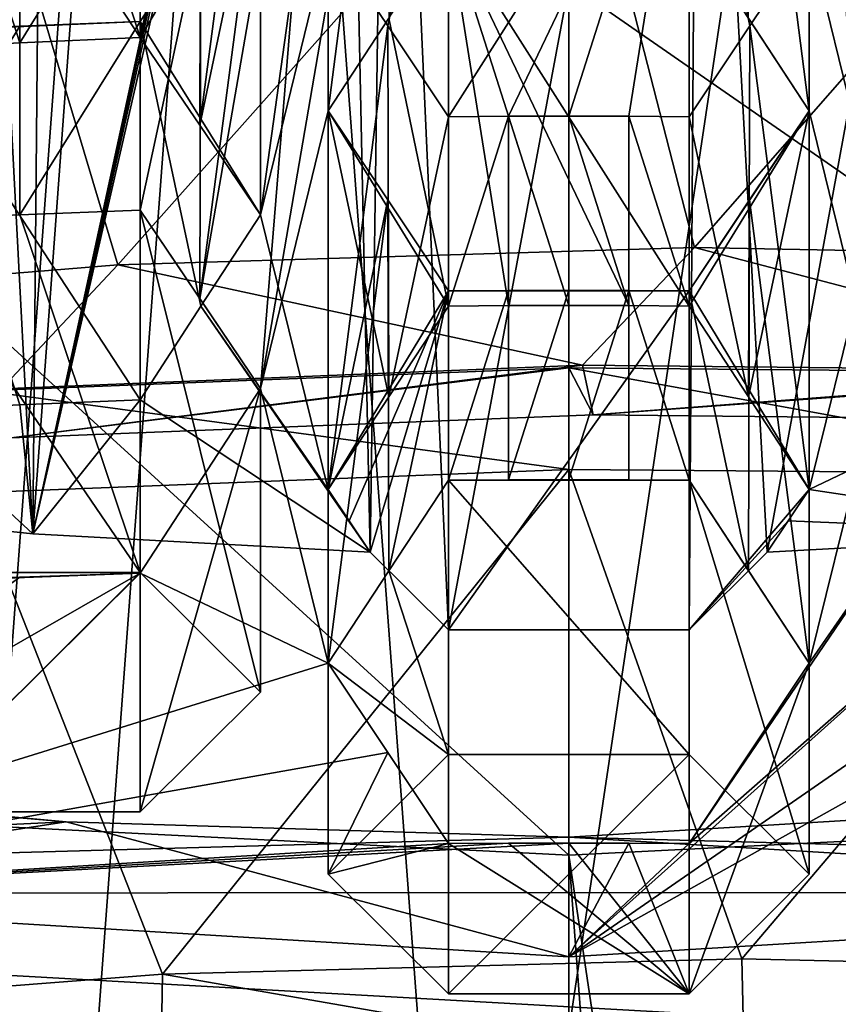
# Model space of a CAD drawing. Header units: millimetres. Extents: x -108 to 102, y -42 to 80.
# Tile 167 of 256: x -66.132 to -65.189, y 3.765 to 4.899. Entities that reach past the tile are written whole.
import ezdxf

# ---------------------------------------------------------------- set-up
doc = ezdxf.new("R2010")
doc.units = ezdxf.units.MM
doc.header["$LTSCALE"] = 81.481481
for name, color, linetype in [('1128', 7, 'CONTINUOUS'), ('1156', 7, 'CONTINUOUS'), ('1286', 7, 'CONTINUOUS'), ('1401', 7, 'CONTINUOUS'), ('1414', 7, 'CONTINUOUS'), ('1534', 7, 'CONTINUOUS'), ('1549', 7, 'CONTINUOUS'), ('1660', 7, 'CONTINUOUS'), ('2061', 7, 'CONTINUOUS'), ('2089', 7, 'CONTINUOUS'), ('2095', 7, 'CONTINUOUS'), ('2153', 7, 'CONTINUOUS'), ('2189', 7, 'CONTINUOUS'), ('2210', 7, 'CONTINUOUS'), ('2211', 7, 'CONTINUOUS'), ('2361', 7, 'CONTINUOUS'), ('2390', 7, 'CONTINUOUS'), ('2391', 7, 'CONTINUOUS'), ('2564', 7, 'CONTINUOUS'), ('2565', 7, 'CONTINUOUS'), ('2566', 7, 'CONTINUOUS'), ('2567', 7, 'CONTINUOUS'), ('2570', 7, 'CONTINUOUS'), ('2571', 7, 'CONTINUOUS'), ('2572', 7, 'CONTINUOUS'), ('2573', 7, 'CONTINUOUS'), ('2574', 7, 'CONTINUOUS'), ('2575', 7, 'CONTINUOUS'), ('2620', 7, 'CONTINUOUS'), ('2636', 7, 'CONTINUOUS'), ('2644', 7, 'CONTINUOUS'), ('2645', 7, 'CONTINUOUS'), ('2684', 7, 'CONTINUOUS'), ('2738', 7, 'CONTINUOUS'), ('2739', 7, 'CONTINUOUS'), ('2748', 7, 'CONTINUOUS'), ('2749', 7, 'CONTINUOUS'), ('2752', 7, 'CONTINUOUS'), ('2783', 7, 'CONTINUOUS'), ('2784', 7, 'CONTINUOUS'), ('772', 7, 'CONTINUOUS'), ('773', 7, 'CONTINUOUS'), ('774', 7, 'CONTINUOUS'), ('822', 7, 'CONTINUOUS'), ('859', 7, 'CONTINUOUS'), ('925', 7, 'CONTINUOUS')]:
    doc.layers.add(name, color=color, linetype=linetype)

msp = doc.modelspace()

# ---------------------------------------------------------------- linework, layer by layer
at = {"layer": '1128', "color": 7, "linetype": 'CONTINUOUS', "true_color": 0x858787}
for points in [[(-66.1741, 4.4715, 235.4273), (-65.5, 4.4978, 235.4428), (-66.142, 4.4174, 234.8069), (-66.1741, 4.4715, 235.4273)], [(-66.142, 4.4174, 234.8069), (-65.5, 4.4978, 235.4428), (-65.472, 4.4438, 234.8212), (-66.142, 4.4174, 234.8069)], [(-65.5, 4.4978, 235.4428), (-64.814, 4.4918, 235.4118), (-65.472, 4.4438, 234.8212), (-65.5, 4.4978, 235.4428)], [(-65.472, 4.4438, 234.8212), (-64.814, 4.4918, 235.4118), (-64.8011, 4.4366, 234.7873), (-65.472, 4.4438, 234.8212)]]:
    msp.add_3dface(points, dxfattribs=at)
at = {"layer": '1156', "color": 7, "linetype": 'CONTINUOUS'}
for points in [[(-67.8241, 3.8928, 219.0139), (-68.8712, 4.2133, 219.4716), (-66.0786, 3.975, 219.1313), (-67.8241, 3.8928, 219.0139)], [(-66.0786, 3.975, 219.1313), (-68.8712, 4.2133, 219.4716), (-66.6478, 4.027, 219.2055), (-66.0786, 3.975, 219.1313)], [(-63.1691, 3.8944, 219.0162), (-65.5, 3.9575, 219.1062), (-64.3586, 4.0262, 219.2044), (-63.1691, 3.8944, 219.0162)], [(-65.5, 3.9575, 219.1062), (-67.8241, 3.8928, 219.0139), (-66.0786, 3.975, 219.1313), (-65.5, 3.9575, 219.1062)], [(-63.1691, 3.8944, 219.0162), (-67.8241, 3.8928, 219.0139), (-65.5, 3.9575, 219.1062), (-63.1691, 3.8944, 219.0162)], [(-67.8241, 3.8928, 219.0139), (-63.1691, 3.8944, 219.0162), (-64.3097, 3.6952, 218.7317), (-67.8241, 3.8928, 219.0139)], [(-66.6834, 3.6945, 218.7306), (-67.8241, 3.8928, 219.0139), (-64.3097, 3.6952, 218.7317), (-66.6834, 3.6945, 218.7306)]]:
    msp.add_3dface(points, dxfattribs=at)
at = {"layer": '1286', "color": 7, "linetype": 'CONTINUOUS', "true_color": 0x858787}
for points in [[(-65.4841, 4.5007, 234.699), (-66.1531, 4.4735, 234.6838), (-66.142, 4.4174, 234.8069), (-65.4841, 4.5007, 234.699)], [(-65.4841, 4.5007, 234.699), (-66.142, 4.4174, 234.8069), (-65.472, 4.4438, 234.8212), (-65.4841, 4.5007, 234.699)], [(-64.8119, 4.494, 234.6656), (-65.4841, 4.5007, 234.699), (-65.472, 4.4438, 234.8212), (-64.8119, 4.494, 234.6656)], [(-64.8119, 4.494, 234.6656), (-65.472, 4.4438, 234.8212), (-64.8011, 4.4366, 234.7873), (-64.8119, 4.494, 234.6656)]]:
    msp.add_3dface(points, dxfattribs=at)
at = {"layer": '1401', "color": 7, "linetype": 'CONTINUOUS', "true_color": 0x858787}
for points in [[(-65.5, 4.3809, 235.5246), (-65.5, 4.4978, 235.4428), (-66.1741, 4.4715, 235.4273), (-65.5, 4.3809, 235.5246)], [(-66.186, 4.3539, 235.5084), (-65.5, 4.3809, 235.5246), (-66.1741, 4.4715, 235.4273), (-66.186, 4.3539, 235.5084)]]:
    msp.add_3dface(points, dxfattribs=at)
at = {"layer": '1414', "color": 7, "linetype": 'CONTINUOUS'}
for points in [[(-65.8551, 5.3092, 220.8637), (-65.9235, 5.2038, 220.7929), (-65.925, 4.7772, 220.4929), (-65.8551, 5.3092, 220.8637)], [(-65.8551, 4.6739, 220.4174), (-65.8551, 5.3092, 220.8637), (-65.925, 4.7772, 220.4929), (-65.8551, 4.6739, 220.4174)], [(-65.7771, 4.9936, 220.6391), (-65.766, 5.3137, 220.8631), (-65.8551, 4.6739, 220.4174), (-65.7771, 4.9936, 220.6391)], [(-65.766, 5.3137, 220.8631), (-65.8551, 5.3092, 220.8637), (-65.8551, 4.6739, 220.4174), (-65.766, 5.3137, 220.8631)], [(-65.9235, 5.2038, 220.7929), (-65.9936, 5.0955, 220.7204), (-65.9936, 4.8782, 220.5674), (-65.9235, 5.2038, 220.7929)], [(-65.925, 4.7772, 220.4929), (-65.9235, 5.2038, 220.7929), (-65.9936, 4.8782, 220.5674), (-65.925, 4.7772, 220.4929)], [(-65.9936, 5.0955, 220.7204), (-66.1323, 5.089, 220.725), (-66.1323, 4.8721, 220.5716), (-65.9936, 5.0955, 220.7204)], [(-65.9936, 4.8782, 220.5674), (-65.9936, 5.0955, 220.7204), (-66.1323, 4.8721, 220.5716), (-65.9936, 4.8782, 220.5674)], [(-66.1323, 4.8721, 220.5716), (-66.1323, 5.089, 220.725), (-66.2708, 4.8646, 220.5769), (-66.1323, 4.8721, 220.5716)], [(-65.7771, 4.3578, 220.1932), (-65.7771, 4.9936, 220.6391), (-65.8551, 4.6739, 220.4174), (-65.7771, 4.3578, 220.1932)], [(-65.7085, 4.8915, 220.5656), (-65.7771, 4.9936, 220.6391), (-65.7771, 4.3578, 220.1932), (-65.7085, 4.8915, 220.5656)], [(-65.7071, 4.4646, 220.2664), (-65.7085, 4.8915, 220.5656), (-65.7771, 4.3578, 220.1932), (-65.7071, 4.4646, 220.2664)], [(-65.6386, 4.7868, 220.491), (-65.7085, 4.8915, 220.5656), (-65.7071, 4.4646, 220.2664), (-65.6386, 4.7868, 220.491)], [(-65.6386, 4.5689, 220.3383), (-65.6386, 4.7868, 220.491), (-65.7071, 4.4646, 220.2664), (-65.6386, 4.5689, 220.3383)], [(-65.5693, 4.7874, 220.4906), (-65.6386, 4.7868, 220.491), (-65.6386, 4.5689, 220.3383), (-65.5693, 4.7874, 220.4906)], [(-65.5693, 4.5695, 220.338), (-65.5693, 4.7874, 220.4906), (-65.6386, 4.5689, 220.3383), (-65.5693, 4.5695, 220.338)], [(-65.5, 4.5696, 220.3379), (-65.5, 4.7876, 220.4904), (-65.5693, 4.7874, 220.4906), (-65.5, 4.5696, 220.3379)], [(-65.5, 4.5696, 220.3379), (-65.5693, 4.7874, 220.4906), (-65.5693, 4.5695, 220.338), (-65.5, 4.5696, 220.3379)], [(-65.9236, 4.5687, 220.3462), (-65.7771, 4.3578, 220.1932), (-65.8551, 4.6739, 220.4174), (-65.9236, 4.5687, 220.3462)], [(-65.9936, 4.4609, 220.2736), (-65.7287, 4.2856, 220.1414), (-65.9236, 4.5687, 220.3462), (-65.9936, 4.4609, 220.2736)], [(-65.7771, 4.3578, 220.1932), (-65.9236, 4.5687, 220.3462), (-65.7529, 4.3217, 220.1673), (-65.7771, 4.3578, 220.1932)], [(-65.7287, 4.2856, 220.1414), (-65.7529, 4.3217, 220.1673), (-65.9236, 4.5687, 220.3462), (-65.7287, 4.2856, 220.1414)], [(-66.2708, 4.4487, 220.2821), (-66.1172, 4.3068, 220.1717), (-66.1323, 4.4554, 220.2774), (-66.2708, 4.4487, 220.2821)], [(-66.1323, 4.4554, 220.2774), (-66.1172, 4.3068, 220.1717), (-65.9936, 4.4609, 220.2736), (-66.1323, 4.4554, 220.2774)], [(-66.1172, 4.3068, 220.1717), (-65.7287, 4.2856, 220.1414), (-65.9936, 4.4609, 220.2736), (-66.1172, 4.3068, 220.1717)], [(-66.501, 4.3473, 220.2296), (-66.1172, 4.3068, 220.1717), (-66.2708, 4.4487, 220.2821), (-66.501, 4.3473, 220.2296)]]:
    msp.add_3dface(points, dxfattribs=at)
at = {"layer": '1534', "color": 7, "linetype": 'CONTINUOUS'}
for points in [[(-65.2915, 5.3274, 220.2604), (-65.2229, 5.4295, 220.3339), (-65.2229, 4.7937, 219.888), (-65.2915, 5.3274, 220.2604)], [(-65.2229, 4.7937, 219.888), (-65.2229, 5.4295, 220.3339), (-65.1449, 4.4741, 219.6661), (-65.2229, 4.7937, 219.888)], [(-65.1449, 4.4741, 219.6661), (-65.2229, 5.4295, 220.3339), (-65.1449, 5.1098, 220.1122), (-65.1449, 4.4741, 219.6661)], [(-65.2929, 4.9005, 219.9612), (-65.2915, 5.3274, 220.2604), (-65.2229, 4.7937, 219.888), (-65.2929, 4.9005, 219.9612)], [(-65.2916, 4.6911, 219.8146), (-65.2229, 4.7937, 219.888), (-65.2229, 4.1577, 219.4421), (-65.2916, 4.6911, 219.8146)], [(-65.2229, 4.1577, 219.4421), (-65.2229, 4.7937, 219.888), (-65.1449, 4.4741, 219.6661), (-65.2229, 4.1577, 219.4421)], [(-65.3614, 4.5864, 219.7401), (-65.2916, 4.6911, 219.8146), (-65.2928, 4.2642, 219.5154), (-65.3614, 4.5864, 219.7401)], [(-65.2928, 4.2642, 219.5154), (-65.2916, 4.6911, 219.8146), (-65.2229, 4.1577, 219.4421), (-65.2928, 4.2642, 219.5154)], [(-65.5, 4.3691, 219.5871), (-65.5, 4.5871, 219.7397), (-65.4307, 4.5869, 219.7398), (-65.5, 4.3691, 219.5871)], [(-65.5, 4.3691, 219.5871), (-65.4307, 4.5869, 219.7398), (-65.4307, 4.369, 219.5872), (-65.5, 4.3691, 219.5871)], [(-65.4307, 4.5869, 219.7398), (-65.3614, 4.5864, 219.7401), (-65.3614, 4.3685, 219.5875), (-65.4307, 4.5869, 219.7398)], [(-65.4307, 4.369, 219.5872), (-65.4307, 4.5869, 219.7398), (-65.3614, 4.3685, 219.5875), (-65.4307, 4.369, 219.5872)], [(-65.3614, 4.3685, 219.5875), (-65.3614, 4.5864, 219.7401), (-65.2928, 4.2642, 219.5154), (-65.3614, 4.3685, 219.5875)], [(-65.0763, 4.369, 219.5947), (-65.2229, 4.1577, 219.4421), (-65.1449, 4.4741, 219.6661), (-65.0763, 4.369, 219.5947)], [(-65.3614, 3.9502, 219.2945), (-65.2229, 4.1577, 219.4421), (-65.0763, 4.369, 219.5947), (-65.3614, 3.9502, 219.2945)], [(-65.0064, 4.2616, 219.522), (-65.3614, 3.9502, 219.2945), (-65.0763, 4.369, 219.5947), (-65.0064, 4.2616, 219.522)], [(-65.5, 3.8199, 219.2025), (-65.3614, 3.9502, 219.2945), (-65.0064, 4.2616, 219.522), (-65.5, 3.8199, 219.2025)], [(-64.8677, 4.257, 219.5252), (-65.5, 3.8199, 219.2025), (-65.0064, 4.2616, 219.522), (-64.8677, 4.257, 219.5252)], [(-64.7292, 4.2512, 219.5292), (-65.5, 3.8199, 219.2025), (-64.8677, 4.257, 219.5252), (-64.7292, 4.2512, 219.5292)], [(-64.3565, 3.8889, 219.301), (-65.5, 3.8199, 219.2025), (-64.7292, 4.2512, 219.5292), (-64.3565, 3.8889, 219.301)], [(-65.5, 3.8199, 219.2025), (-65.5, 3.9507, 219.2941), (-65.4307, 3.9506, 219.2942), (-65.5, 3.8199, 219.2025)], [(-65.3614, 3.9502, 219.2945), (-65.5, 3.8199, 219.2025), (-65.4307, 3.9506, 219.2942), (-65.3614, 3.9502, 219.2945)]]:
    msp.add_3dface(points, dxfattribs=at)
at = {"layer": '1549', "color": 7, "linetype": 'CONTINUOUS'}
for points in [[(-66.0786, 3.975, 219.1313), (-66.6478, 4.027, 219.2055), (-66.6435, 3.8889, 219.301), (-66.0786, 3.975, 219.1313)], [(-65.5, 3.8199, 219.2025), (-66.0786, 3.975, 219.1313), (-66.6435, 3.8889, 219.301), (-65.5, 3.8199, 219.2025)], [(-65.5, 3.9575, 219.1062), (-66.0786, 3.975, 219.1313), (-65.5, 3.8199, 219.2025), (-65.5, 3.9575, 219.1062)]]:
    msp.add_3dface(points, dxfattribs=at)
at = {"layer": '1660', "color": 7, "linetype": 'CONTINUOUS', "true_color": 0x858787}
for points in [[(-65.5, 4.3809, 235.5246), (-64.8259, 4.3754, 235.4946), (-65.5, 4.4978, 235.4428), (-65.5, 4.3809, 235.5246)], [(-64.8259, 4.3754, 235.4946), (-64.814, 4.4918, 235.4118), (-65.5, 4.4978, 235.4428), (-64.8259, 4.3754, 235.4946)]]:
    msp.add_3dface(points, dxfattribs=at)
at = {"layer": '2061', "color": 7, "linetype": 'CONTINUOUS'}
for points in [[(-65.9936, 4.8967, 219.9684), (-66.1323, 4.8913, 219.9722), (-66.2708, 4.8846, 219.9769), (-65.9936, 4.8967, 219.9684)], [(-65.9936, 4.8967, 219.9684), (-66.2708, 4.8846, 219.9769), (-65.9936, 4.4609, 220.2736), (-65.9936, 4.8967, 219.9684)], [(-66.2708, 4.8846, 219.9769), (-66.2708, 4.4487, 220.2821), (-66.1323, 4.4554, 220.2774), (-66.2708, 4.8846, 219.9769)], [(-66.2708, 4.8846, 219.9769), (-66.1323, 4.4554, 220.2774), (-65.9936, 4.4609, 220.2736), (-66.2708, 4.8846, 219.9769)]]:
    msp.add_3dface(points, dxfattribs=at)
at = {"layer": '2089', "color": 7, "linetype": 'CONTINUOUS'}
for points in [[(-65.8551, 5.1098, 220.1122), (-65.9236, 5.0045, 220.041), (-65.9936, 4.8967, 219.9684), (-65.8551, 5.1098, 220.1122)], [(-65.8551, 5.1098, 220.1122), (-65.9936, 4.8967, 219.9684), (-65.8551, 4.6739, 220.4174), (-65.8551, 5.1098, 220.1122)], [(-65.9936, 4.8967, 219.9684), (-65.9936, 4.4609, 220.2736), (-65.9236, 4.5687, 220.3462), (-65.9936, 4.8967, 219.9684)], [(-65.9936, 4.8967, 219.9684), (-65.9236, 4.5687, 220.3462), (-65.8551, 4.6739, 220.4174), (-65.9936, 4.8967, 219.9684)]]:
    msp.add_3dface(points, dxfattribs=at)
at = {"layer": '2095', "color": 7, "linetype": 'CONTINUOUS'}
for points in [[(-65.3614, 5.2227, 220.1858), (-65.3614, 4.7868, 220.491), (-65.2915, 4.8915, 220.5656), (-65.3614, 5.2227, 220.1858)], [(-65.3614, 5.2227, 220.1858), (-65.2915, 4.8915, 220.5656), (-65.2229, 4.9936, 220.6391), (-65.3614, 5.2227, 220.1858)]]:
    msp.add_3dface(points, dxfattribs=at)
at = {"layer": '2153', "color": 7, "linetype": 'CONTINUOUS'}
for points in [[(-65.6386, 5.2227, 220.1858), (-65.7771, 4.9936, 220.6391), (-65.7085, 4.8915, 220.5656), (-65.6386, 5.2227, 220.1858)], [(-65.6386, 5.2227, 220.1858), (-65.7085, 4.8915, 220.5656), (-65.6386, 4.7868, 220.491), (-65.6386, 5.2227, 220.1858)]]:
    msp.add_3dface(points, dxfattribs=at)
at = {"layer": '2189', "color": 7, "linetype": 'CONTINUOUS'}
for points in [[(-66.2708, 5.3004, 220.2717), (-66.1323, 5.308, 220.2664), (-65.9936, 4.8782, 220.5674), (-66.2708, 5.3004, 220.2717)], [(-66.1323, 5.308, 220.2664), (-65.9936, 5.3141, 220.2622), (-65.9936, 4.8782, 220.5674), (-66.1323, 5.308, 220.2664)], [(-66.2708, 5.3004, 220.2717), (-65.9936, 4.8782, 220.5674), (-66.1323, 4.8721, 220.5716), (-66.2708, 5.3004, 220.2717)], [(-66.2708, 5.3004, 220.2717), (-66.1323, 4.8721, 220.5716), (-66.2708, 4.8646, 220.5769), (-66.2708, 5.3004, 220.2717)]]:
    msp.add_3dface(points, dxfattribs=at)
at = {"layer": '2210', "color": 7, "linetype": 'CONTINUOUS'}
for points in [[(-65.3614, 5.2227, 220.1858), (-65.6386, 5.2227, 220.1858), (-65.6386, 4.7868, 220.491), (-65.3614, 5.2227, 220.1858)], [(-65.3614, 5.2227, 220.1858), (-65.6386, 4.7868, 220.491), (-65.5693, 4.7874, 220.4906), (-65.3614, 5.2227, 220.1858)], [(-65.5, 4.7876, 220.4904), (-65.3614, 5.2227, 220.1858), (-65.5693, 4.7874, 220.4906), (-65.5, 4.7876, 220.4904)], [(-65.3614, 5.2227, 220.1858), (-65.5, 4.7876, 220.4904), (-65.4307, 4.7874, 220.4906), (-65.3614, 5.2227, 220.1858)], [(-65.3614, 5.2227, 220.1858), (-65.4307, 4.7874, 220.4906), (-65.3614, 4.7868, 220.491), (-65.3614, 5.2227, 220.1858)]]:
    msp.add_3dface(points, dxfattribs=at)
at = {"layer": '2211', "color": 7, "linetype": 'CONTINUOUS'}
for points in [[(-65.9936, 5.3141, 220.2622), (-65.8551, 5.1098, 220.1122), (-65.9936, 4.8782, 220.5674), (-65.9936, 5.3141, 220.2622)], [(-65.8551, 5.1098, 220.1122), (-65.925, 4.7772, 220.4929), (-65.9936, 4.8782, 220.5674), (-65.8551, 5.1098, 220.1122)], [(-65.8551, 5.1098, 220.1122), (-65.8551, 4.6739, 220.4174), (-65.925, 4.7772, 220.4929), (-65.8551, 5.1098, 220.1122)]]:
    msp.add_3dface(points, dxfattribs=at)
at = {"layer": '2361', "color": 7, "linetype": 'CONTINUOUS'}
for points in [[(-65.6386, 5.0048, 220.0331), (-65.3614, 5.0048, 220.0331), (-65.3614, 4.5689, 220.3383), (-65.6386, 5.0048, 220.0331)], [(-65.6386, 5.0048, 220.0331), (-65.3614, 4.5689, 220.3383), (-65.4307, 4.5695, 220.338), (-65.6386, 5.0048, 220.0331)], [(-65.6386, 5.0048, 220.0331), (-65.4307, 4.5695, 220.338), (-65.5, 4.5696, 220.3379), (-65.6386, 5.0048, 220.0331)], [(-65.6386, 5.0048, 220.0331), (-65.5, 4.5696, 220.3379), (-65.5693, 4.5695, 220.338), (-65.6386, 5.0048, 220.0331)], [(-65.6386, 5.0048, 220.0331), (-65.5693, 4.5695, 220.338), (-65.6386, 4.5689, 220.3383), (-65.6386, 5.0048, 220.0331)]]:
    msp.add_3dface(points, dxfattribs=at)
at = {"layer": '2390', "color": 7, "linetype": 'CONTINUOUS'}
for points in [[(-65.7071, 4.9005, 219.9612), (-65.6386, 5.0048, 220.0331), (-65.6386, 4.5689, 220.3383), (-65.7071, 4.9005, 219.9612)], [(-65.7771, 4.7937, 219.888), (-65.7071, 4.9005, 219.9612), (-65.6386, 4.5689, 220.3383), (-65.7771, 4.7937, 219.888)], [(-65.7771, 4.7937, 219.888), (-65.6386, 4.5689, 220.3383), (-65.7071, 4.4646, 220.2664), (-65.7771, 4.7937, 219.888)], [(-65.7771, 4.7937, 219.888), (-65.7071, 4.4646, 220.2664), (-65.7771, 4.3578, 220.1932), (-65.7771, 4.7937, 219.888)]]:
    msp.add_3dface(points, dxfattribs=at)
at = {"layer": '2391', "color": 7, "linetype": 'CONTINUOUS'}
for points in [[(-65.3614, 5.0048, 220.0331), (-65.2929, 4.9005, 219.9612), (-65.2229, 4.7937, 219.888), (-65.3614, 5.0048, 220.0331)], [(-65.3614, 5.0048, 220.0331), (-65.2229, 4.7937, 219.888), (-65.3614, 4.5689, 220.3383), (-65.3614, 5.0048, 220.0331)], [(-65.2229, 4.7937, 219.888), (-65.2929, 4.4646, 220.2664), (-65.3614, 4.5689, 220.3383), (-65.2229, 4.7937, 219.888)], [(-65.2229, 4.7937, 219.888), (-65.2229, 4.3578, 220.1932), (-65.2929, 4.4646, 220.2664), (-65.2229, 4.7937, 219.888)]]:
    msp.add_3dface(points, dxfattribs=at)
at = {"layer": '2564', "color": 7, "linetype": 'CONTINUOUS'}
for points in [[(-66.2708, 4.6678, 219.8235), (-66.1323, 4.6741, 219.8191), (-65.9936, 4.262, 220.1077), (-66.2708, 4.6678, 219.8235)], [(-66.1323, 4.6741, 219.8191), (-65.9936, 4.6793, 219.8155), (-65.9936, 4.262, 220.1077), (-66.1323, 4.6741, 219.8191)], [(-66.2708, 4.6678, 219.8235), (-65.9936, 4.262, 220.1077), (-66.2708, 4.262, 220.1077), (-66.2708, 4.6678, 219.8235)]]:
    msp.add_3dface(points, dxfattribs=at)
at = {"layer": '2565', "color": 7, "linetype": 'CONTINUOUS'}
for points in [[(-65.9936, 4.6793, 219.8155), (-65.9249, 4.5777, 219.7412), (-65.8551, 4.4741, 219.6661), (-65.9936, 4.6793, 219.8155)], [(-65.9936, 4.6793, 219.8155), (-65.8551, 4.4741, 219.6661), (-65.8551, 4.1243, 219.9111), (-65.9936, 4.6793, 219.8155)], [(-65.9936, 4.6793, 219.8155), (-65.8551, 4.1243, 219.9111), (-65.9936, 4.262, 220.1077), (-65.9936, 4.6793, 219.8155)]]:
    msp.add_3dface(points, dxfattribs=at)
at = {"layer": '2566', "color": 7, "linetype": 'CONTINUOUS'}
for points in [[(-65.8551, 4.4741, 219.6661), (-65.9936, 4.2616, 219.522), (-65.9936, 3.9867, 219.7145), (-65.8551, 4.4741, 219.6661)], [(-65.8551, 4.4741, 219.6661), (-65.9936, 3.9867, 219.7145), (-65.8551, 4.1243, 219.9111), (-65.8551, 4.4741, 219.6661)]]:
    msp.add_3dface(points, dxfattribs=at)
at = {"layer": '2567', "color": 7, "linetype": 'CONTINUOUS'}
for points in [[(-65.9936, 4.2616, 219.522), (-66.1323, 4.257, 219.5252), (-66.2708, 4.2512, 219.5292), (-65.9936, 4.2616, 219.522)], [(-65.9936, 4.2616, 219.522), (-66.2708, 4.2512, 219.5292), (-66.2708, 3.9867, 219.7145), (-65.9936, 4.2616, 219.522)], [(-65.9936, 4.2616, 219.522), (-66.2708, 3.9867, 219.7145), (-65.9936, 3.9867, 219.7145), (-65.9936, 4.2616, 219.522)]]:
    msp.add_3dface(points, dxfattribs=at)
at = {"layer": '2570', "color": 7, "linetype": 'CONTINUOUS'}
for points in [[(-65.2229, 4.1577, 219.4421), (-65.3614, 3.9502, 219.2945), (-65.3614, 3.7773, 219.4155), (-65.2229, 4.1577, 219.4421)], [(-65.2229, 4.1577, 219.4421), (-65.3614, 3.7773, 219.4155), (-65.2229, 3.915, 219.6121), (-65.2229, 4.1577, 219.4421)]]:
    msp.add_3dface(points, dxfattribs=at)
at = {"layer": '2571', "color": 7, "linetype": 'CONTINUOUS'}
for points in [[(-65.5693, 3.9506, 219.2942), (-65.6386, 3.9502, 219.2945), (-65.3614, 3.7773, 219.4155), (-65.5693, 3.9506, 219.2942)], [(-65.6386, 3.9502, 219.2945), (-65.6386, 3.7773, 219.4155), (-65.3614, 3.7773, 219.4155), (-65.6386, 3.9502, 219.2945)], [(-65.5, 3.9507, 219.2941), (-65.5693, 3.9506, 219.2942), (-65.3614, 3.7773, 219.4155), (-65.5, 3.9507, 219.2941)], [(-65.4307, 3.9506, 219.2942), (-65.5, 3.9507, 219.2941), (-65.3614, 3.7773, 219.4155), (-65.4307, 3.9506, 219.2942)], [(-65.3614, 3.9502, 219.2945), (-65.4307, 3.9506, 219.2942), (-65.3614, 3.7773, 219.4155), (-65.3614, 3.9502, 219.2945)]]:
    msp.add_3dface(points, dxfattribs=at)
at = {"layer": '2572', "color": 7, "linetype": 'CONTINUOUS'}
for points in [[(-65.7084, 4.0549, 219.3687), (-65.7771, 4.1577, 219.4421), (-65.7771, 3.915, 219.6121), (-65.7084, 4.0549, 219.3687)], [(-65.6386, 3.9502, 219.2945), (-65.7084, 4.0549, 219.3687), (-65.7771, 3.915, 219.6121), (-65.6386, 3.9502, 219.2945)], [(-65.6386, 3.9502, 219.2945), (-65.7771, 3.915, 219.6121), (-65.6386, 3.7773, 219.4155), (-65.6386, 3.9502, 219.2945)]]:
    msp.add_3dface(points, dxfattribs=at)
at = {"layer": '2573', "color": 7, "linetype": 'CONTINUOUS'}
for points in [[(-65.7072, 4.2642, 219.5154), (-65.6386, 4.3685, 219.5875), (-65.6386, 4.0526, 219.8087), (-65.7072, 4.2642, 219.5154)], [(-65.7771, 4.1577, 219.4421), (-65.7072, 4.2642, 219.5154), (-65.6386, 4.0526, 219.8087), (-65.7771, 4.1577, 219.4421)], [(-65.7771, 4.1577, 219.4421), (-65.6386, 4.0526, 219.8087), (-65.7771, 3.915, 219.6121), (-65.7771, 4.1577, 219.4421)]]:
    msp.add_3dface(points, dxfattribs=at)
at = {"layer": '2574', "color": 7, "linetype": 'CONTINUOUS'}
for points in [[(-65.6386, 4.3685, 219.5875), (-65.5693, 4.369, 219.5872), (-65.3614, 4.3685, 219.5875), (-65.6386, 4.3685, 219.5875)], [(-65.6386, 4.3685, 219.5875), (-65.3614, 4.3685, 219.5875), (-65.3614, 4.0526, 219.8087), (-65.6386, 4.3685, 219.5875)], [(-65.6386, 4.3685, 219.5875), (-65.3614, 4.0526, 219.8087), (-65.6386, 4.0526, 219.8087), (-65.6386, 4.3685, 219.5875)], [(-65.5693, 4.369, 219.5872), (-65.5, 4.3691, 219.5871), (-65.4307, 4.369, 219.5872), (-65.5693, 4.369, 219.5872)], [(-65.5693, 4.369, 219.5872), (-65.4307, 4.369, 219.5872), (-65.3614, 4.3685, 219.5875), (-65.5693, 4.369, 219.5872)]]:
    msp.add_3dface(points, dxfattribs=at)
at = {"layer": '2575', "color": 7, "linetype": 'CONTINUOUS'}
for points in [[(-65.3614, 4.3685, 219.5875), (-65.2928, 4.2642, 219.5154), (-65.2229, 4.1577, 219.4421), (-65.3614, 4.3685, 219.5875)], [(-65.3614, 4.3685, 219.5875), (-65.2229, 4.1577, 219.4421), (-65.2229, 3.915, 219.6121), (-65.3614, 4.3685, 219.5875)], [(-65.3614, 4.0526, 219.8087), (-65.3614, 4.3685, 219.5875), (-65.2229, 3.915, 219.6121), (-65.3614, 4.0526, 219.8087)]]:
    msp.add_3dface(points, dxfattribs=at)
at = {"layer": '2620', "color": 7, "linetype": 'CONTINUOUS'}
for points in [[(-65.2231, 5.3205, 220.8684), (-65.2229, 4.9936, 220.6391), (-65.1449, 4.6739, 220.4174), (-65.2231, 5.3205, 220.8684)], [(-65.1449, 5.3092, 220.8637), (-65.2231, 5.3205, 220.8684), (-65.1449, 4.6739, 220.4174), (-65.1449, 5.3092, 220.8637)], [(-65.2915, 4.8915, 220.5656), (-65.2229, 4.3578, 220.1932), (-65.2229, 4.9936, 220.6391), (-65.2915, 4.8915, 220.5656)], [(-65.2229, 4.9936, 220.6391), (-65.2229, 4.3578, 220.1932), (-65.1449, 4.6739, 220.4174), (-65.2229, 4.9936, 220.6391)], [(-65.3614, 4.7868, 220.491), (-65.2929, 4.4646, 220.2664), (-65.2915, 4.8915, 220.5656), (-65.3614, 4.7868, 220.491)], [(-65.2929, 4.4646, 220.2664), (-65.2229, 4.3578, 220.1932), (-65.2915, 4.8915, 220.5656), (-65.2929, 4.4646, 220.2664)], [(-65.5, 4.5696, 220.3379), (-65.4307, 4.5695, 220.338), (-65.5, 4.7876, 220.4904), (-65.5, 4.5696, 220.3379)], [(-65.5, 4.7876, 220.4904), (-65.4307, 4.5695, 220.338), (-65.4307, 4.7874, 220.4906), (-65.5, 4.7876, 220.4904)], [(-65.4307, 4.5695, 220.338), (-65.3614, 4.5689, 220.3383), (-65.4307, 4.7874, 220.4906), (-65.4307, 4.5695, 220.338)], [(-65.4307, 4.7874, 220.4906), (-65.3614, 4.5689, 220.3383), (-65.3614, 4.7868, 220.491), (-65.4307, 4.7874, 220.4906)], [(-65.3614, 4.5689, 220.3383), (-65.2929, 4.4646, 220.2664), (-65.3614, 4.7868, 220.491), (-65.3614, 4.5689, 220.3383)], [(-65.1449, 4.6739, 220.4174), (-65.2229, 4.3578, 220.1932), (-65.0064, 4.4609, 220.2736), (-65.1449, 4.6739, 220.4174)], [(-65.2229, 4.3578, 220.1932), (-64.8828, 4.3068, 220.1717), (-65.0064, 4.4609, 220.2736), (-65.2229, 4.3578, 220.1932)], [(-65.2471, 4.3217, 220.1673), (-64.8828, 4.3068, 220.1717), (-65.2229, 4.3578, 220.1932), (-65.2471, 4.3217, 220.1673)], [(-65.2713, 4.2856, 220.1414), (-64.8828, 4.3068, 220.1717), (-65.2471, 4.3217, 220.1673), (-65.2713, 4.2856, 220.1414)]]:
    msp.add_3dface(points, dxfattribs=at)
at = {"layer": '2636', "color": 9, "linetype": 'CONTINUOUS'}
for points in [[(-65.7705, 5.9007, 222.4481), (-66.1172, 4.3068, 220.1717), (-65.8721, 7.6424, 224.9355), (-65.7705, 5.9007, 222.4481)], [(-65.8721, 7.6424, 224.9355), (-66.1172, 4.3068, 220.1717), (-66.0869, 7.5987, 224.873), (-65.8721, 7.6424, 224.9355)], [(-66.0869, 7.5987, 224.873), (-66.1172, 4.3068, 220.1717), (-66.287, 7.536, 224.7835), (-66.0869, 7.5987, 224.873)], [(-66.1172, 4.3068, 220.1717), (-66.501, 4.3473, 220.2296), (-66.287, 7.536, 224.7835), (-66.1172, 4.3068, 220.1717)], [(-65.7698, 5.8821, 222.4215), (-66.1172, 4.3068, 220.1717), (-65.7705, 5.9007, 222.4481), (-65.7698, 5.8821, 222.4215)], [(-65.7667, 5.8688, 222.4025), (-66.1172, 4.3068, 220.1717), (-65.7698, 5.8821, 222.4215), (-65.7667, 5.8688, 222.4025)], [(-65.7616, 5.8558, 222.3839), (-66.1172, 4.3068, 220.1717), (-65.7667, 5.8688, 222.4025), (-65.7616, 5.8558, 222.3839)], [(-65.7287, 4.2856, 220.1414), (-66.1172, 4.3068, 220.1717), (-65.7616, 5.8558, 222.3839), (-65.7287, 4.2856, 220.1414)], [(-65.708, 5.741, 222.2199), (-65.7287, 4.2856, 220.1414), (-65.7616, 5.8558, 222.3839), (-65.708, 5.741, 222.2199)], [(-64.9985, 5.7724, 222.2648), (-65.2713, 4.2856, 220.1414), (-65.3507, 5.7379, 222.2155), (-64.9985, 5.7724, 222.2648)], [(-64.8828, 4.3068, 220.1717), (-65.2713, 4.2856, 220.1414), (-64.9985, 5.7724, 222.2648), (-64.8828, 4.3068, 220.1717)], [(-65.6386, 4.196, 220.0135), (-65.7287, 4.2856, 220.1414), (-65.708, 5.741, 222.2199), (-65.6386, 4.196, 220.0135)], [(-65.3507, 5.7379, 222.2155), (-65.6386, 4.196, 220.0135), (-65.708, 5.741, 222.2199), (-65.3507, 5.7379, 222.2155)], [(-65.3614, 4.196, 220.0135), (-65.6386, 4.196, 220.0135), (-65.3507, 5.7379, 222.2155), (-65.3614, 4.196, 220.0135)], [(-65.2713, 4.2856, 220.1414), (-65.3614, 4.196, 220.0135), (-65.3507, 5.7379, 222.2155), (-65.2713, 4.2856, 220.1414)]]:
    msp.add_3dface(points, dxfattribs=at)
at = {"layer": '2644', "color": 9, "linetype": 'CONTINUOUS'}
for points in [[(-65.9936, 3.9867, 219.7145), (-66.2708, 3.9867, 219.7145), (-65.9936, 4.262, 220.1077), (-65.9936, 3.9867, 219.7145)], [(-65.9936, 4.262, 220.1077), (-66.2708, 3.9867, 219.7145), (-66.2708, 4.262, 220.1077), (-65.9936, 4.262, 220.1077)], [(-65.8551, 4.1243, 219.9111), (-65.9936, 3.9867, 219.7145), (-65.9936, 4.262, 220.1077), (-65.8551, 4.1243, 219.9111)]]:
    msp.add_3dface(points, dxfattribs=at)
at = {"layer": '2645', "color": 7, "linetype": 'CONTINUOUS'}
for points in [[(-65.9249, 4.5777, 219.7412), (-65.7771, 5.4295, 220.3339), (-65.8551, 4.4741, 219.6661), (-65.9249, 4.5777, 219.7412)], [(-65.7771, 5.4295, 220.3339), (-65.9249, 4.5777, 219.7412), (-65.8551, 5.1098, 220.1122), (-65.7771, 5.4295, 220.3339)], [(-65.7771, 5.4295, 220.3339), (-65.7085, 5.3274, 220.2604), (-65.8551, 4.4741, 219.6661), (-65.7771, 5.4295, 220.3339)], [(-65.7085, 5.3274, 220.2604), (-65.7771, 4.7937, 219.888), (-65.8551, 4.4741, 219.6661), (-65.7085, 5.3274, 220.2604)], [(-65.7071, 4.9005, 219.9612), (-65.7771, 4.7937, 219.888), (-65.7085, 5.3274, 220.2604), (-65.7071, 4.9005, 219.9612)], [(-65.8551, 5.1098, 220.1122), (-65.9249, 4.5777, 219.7412), (-65.9236, 5.0045, 220.041), (-65.8551, 5.1098, 220.1122)], [(-65.9249, 4.5777, 219.7412), (-65.9936, 4.6793, 219.8155), (-65.9236, 5.0045, 220.041), (-65.9249, 4.5777, 219.7412)], [(-65.9236, 5.0045, 220.041), (-65.9936, 4.6793, 219.8155), (-65.9936, 4.8967, 219.9684), (-65.9236, 5.0045, 220.041)], [(-66.1323, 4.6741, 219.8191), (-66.2708, 4.6678, 219.8235), (-66.1323, 4.8913, 219.9722), (-66.1323, 4.6741, 219.8191)], [(-66.1323, 4.8913, 219.9722), (-66.2708, 4.6678, 219.8235), (-66.2708, 4.8846, 219.9769), (-66.1323, 4.8913, 219.9722)], [(-65.9936, 4.6793, 219.8155), (-66.1323, 4.6741, 219.8191), (-65.9936, 4.8967, 219.9684), (-65.9936, 4.6793, 219.8155)], [(-65.9936, 4.8967, 219.9684), (-66.1323, 4.6741, 219.8191), (-66.1323, 4.8913, 219.9722), (-65.9936, 4.8967, 219.9684)], [(-65.7771, 4.7937, 219.888), (-65.7771, 4.1577, 219.4421), (-65.8551, 4.4741, 219.6661), (-65.7771, 4.7937, 219.888)], [(-65.7084, 4.6911, 219.8146), (-65.7771, 4.1577, 219.4421), (-65.7771, 4.7937, 219.888), (-65.7084, 4.6911, 219.8146)], [(-65.7072, 4.2642, 219.5154), (-65.7771, 4.1577, 219.4421), (-65.7084, 4.6911, 219.8146), (-65.7072, 4.2642, 219.5154)], [(-65.6386, 4.5864, 219.7401), (-65.7072, 4.2642, 219.5154), (-65.7084, 4.6911, 219.8146), (-65.6386, 4.5864, 219.7401)], [(-65.6386, 4.3685, 219.5875), (-65.7072, 4.2642, 219.5154), (-65.6386, 4.5864, 219.7401), (-65.6386, 4.3685, 219.5875)], [(-65.5693, 4.369, 219.5872), (-65.6386, 4.3685, 219.5875), (-65.5693, 4.5869, 219.7398), (-65.5693, 4.369, 219.5872)], [(-65.5693, 4.5869, 219.7398), (-65.6386, 4.3685, 219.5875), (-65.6386, 4.5864, 219.7401), (-65.5693, 4.5869, 219.7398)], [(-65.5, 4.3691, 219.5871), (-65.5693, 4.369, 219.5872), (-65.5, 4.5871, 219.7397), (-65.5, 4.3691, 219.5871)], [(-65.5, 4.5871, 219.7397), (-65.5693, 4.369, 219.5872), (-65.5693, 4.5869, 219.7398), (-65.5, 4.5871, 219.7397)], [(-65.8551, 4.4741, 219.6661), (-65.7771, 4.1577, 219.4421), (-65.9936, 4.2616, 219.522), (-65.8551, 4.4741, 219.6661)], [(-65.7771, 4.1577, 219.4421), (-66.6435, 3.8889, 219.301), (-65.9936, 4.2616, 219.522), (-65.7771, 4.1577, 219.4421)], [(-65.9936, 4.2616, 219.522), (-66.6435, 3.8889, 219.301), (-66.1323, 4.257, 219.5252), (-65.9936, 4.2616, 219.522)], [(-66.1323, 4.257, 219.5252), (-66.6435, 3.8889, 219.301), (-66.2708, 4.2512, 219.5292), (-66.1323, 4.257, 219.5252)], [(-65.7084, 4.0549, 219.3687), (-66.6435, 3.8889, 219.301), (-65.7771, 4.1577, 219.4421), (-65.7084, 4.0549, 219.3687)], [(-65.6386, 3.9502, 219.2945), (-66.6435, 3.8889, 219.301), (-65.7084, 4.0549, 219.3687), (-65.6386, 3.9502, 219.2945)], [(-65.5, 3.8199, 219.2025), (-66.6435, 3.8889, 219.301), (-65.5, 3.9507, 219.2941), (-65.5, 3.8199, 219.2025)], [(-65.5, 3.9507, 219.2941), (-66.6435, 3.8889, 219.301), (-65.5693, 3.9506, 219.2942), (-65.5, 3.9507, 219.2941)], [(-65.5693, 3.9506, 219.2942), (-66.6435, 3.8889, 219.301), (-65.6386, 3.9502, 219.2945), (-65.5693, 3.9506, 219.2942)]]:
    msp.add_3dface(points, dxfattribs=at)
at = {"layer": '2684', "color": 9, "linetype": 'CONTINUOUS'}
for points in [[(-65.7771, 3.915, 219.6121), (-65.6386, 4.0526, 219.8087), (-65.6386, 3.7773, 219.4155), (-65.7771, 3.915, 219.6121)], [(-65.6386, 4.0526, 219.8087), (-65.3614, 4.0526, 219.8087), (-65.6386, 3.7773, 219.4155), (-65.6386, 4.0526, 219.8087)], [(-65.6386, 3.7773, 219.4155), (-65.3614, 4.0526, 219.8087), (-65.3614, 3.7773, 219.4155), (-65.6386, 3.7773, 219.4155)], [(-65.3614, 3.7773, 219.4155), (-65.3614, 4.0526, 219.8087), (-65.2229, 3.915, 219.6121), (-65.3614, 3.7773, 219.4155)]]:
    msp.add_3dface(points, dxfattribs=at)
at = {"layer": '2738', "color": 7, "linetype": 'CONTINUOUS', "true_color": 0xe6e6e6}
for points in [[(-65.5, 21.326, 224.6459), (-66.9814, 21.2556, 224.5454), (-65.5, 1.4206, 238.5838), (-65.5, 21.326, 224.6459)], [(-65.5, 1.4206, 238.5838), (-66.9814, 21.2556, 224.5454), (-66.9814, 1.3502, 238.4833), (-65.5, 1.4206, 238.5838)], [(-66.9814, 11.072, 210.0017), (-65.5, 11.0016, 209.9012), (-66.9814, -8.8334, 223.9396), (-66.9814, 11.072, 210.0017)], [(-66.9814, -8.8334, 223.9396), (-65.5, 11.0016, 209.9012), (-65.5, -8.9038, 223.8391), (-66.9814, -8.8334, 223.9396)]]:
    msp.add_3dface(points, dxfattribs=at)
at = {"layer": '2739', "color": 7, "linetype": 'CONTINUOUS', "true_color": 0xe6e6e6}
for points in [[(-64.0186, 21.2556, 224.5454), (-65.5, 21.326, 224.6459), (-64.0186, 1.3502, 238.4833), (-64.0186, 21.2556, 224.5454)], [(-65.5, 21.326, 224.6459), (-65.5, 1.4206, 238.5838), (-64.0186, 1.3502, 238.4833), (-65.5, 21.326, 224.6459)], [(-65.5, 11.0016, 209.9012), (-64.0186, 11.072, 210.0017), (-65.5, -8.9038, 223.8391), (-65.5, 11.0016, 209.9012)], [(-65.5, -8.9038, 223.8391), (-64.0186, 11.072, 210.0017), (-64.0186, -8.8334, 223.9396), (-65.5, -8.9038, 223.8391)]]:
    msp.add_3dface(points, dxfattribs=at)
at = {"layer": '2748', "color": 7, "linetype": 'CONTINUOUS', "true_color": 0xe6e6e6}
for points in [[(-65.5, 3.9366, 216.3741), (-66.673, 5.0068, 217.9025), (-66.8503, 4.0048, 216.4714), (-65.5, 3.9366, 216.3741)], [(-65.5, 4.9404, 217.8076), (-66.673, 5.0068, 217.9025), (-65.5, 3.9366, 216.3741), (-65.5, 4.9404, 217.8076)], [(-64.327, 5.0068, 217.9025), (-65.5, 4.9404, 217.8076), (-64.1497, 4.0048, 216.4714), (-64.327, 5.0068, 217.9025)], [(-65.5, 4.9404, 217.8076), (-65.5, 3.9366, 216.3741), (-64.1497, 4.0048, 216.4714), (-65.5, 4.9404, 217.8076)]]:
    msp.add_3dface(points, dxfattribs=at)
at = {"layer": '2749', "color": 7, "linetype": 'CONTINUOUS', "true_color": 0xe6e6e6}
for points in [[(-65.5, 12.8271, 229.0709), (-64.1497, 12.7589, 228.9736), (-65.5, 3.7345, 235.4376), (-65.5, 12.8271, 229.0709)], [(-65.5, 3.7345, 235.4376), (-64.1497, 12.7589, 228.9736), (-64.8245, 3.7176, 235.4135), (-65.5, 3.7345, 235.4376)], [(-64.1497, 4.0048, 216.4714), (-65.5, 3.9366, 216.3741), (-64.1542, -5.0884, 222.8372), (-64.1497, 4.0048, 216.4714)], [(-64.1542, -5.0884, 222.8372), (-65.5, 3.9366, 216.3741), (-64.8245, -5.139, 222.7649), (-64.1542, -5.0884, 222.8372)], [(-64.8245, -5.139, 222.7649), (-65.5, 3.9366, 216.3741), (-65.5, -5.156, 222.7408), (-64.8245, -5.139, 222.7649)]]:
    msp.add_3dface(points, dxfattribs=at)
at = {"layer": '2752', "color": 7, "linetype": 'CONTINUOUS', "true_color": 0xe6e6e6}
for points in [[(-66.8503, 12.7589, 228.9736), (-65.5, 12.8271, 229.0709), (-66.8458, 3.6669, 235.3412), (-66.8503, 12.7589, 228.9736)], [(-66.8458, 3.6669, 235.3412), (-65.5, 12.8271, 229.0709), (-66.1755, 3.7176, 235.4135), (-66.8458, 3.6669, 235.3412)], [(-65.5, 12.8271, 229.0709), (-65.5, 3.7345, 235.4376), (-66.1755, 3.7176, 235.4135), (-65.5, 12.8271, 229.0709)], [(-65.5, 3.9366, 216.3741), (-66.8503, 4.0048, 216.4714), (-65.5, -5.156, 222.7408), (-65.5, 3.9366, 216.3741)], [(-65.5, -5.156, 222.7408), (-66.8503, 4.0048, 216.4714), (-66.1755, -5.139, 222.7649), (-65.5, -5.156, 222.7408)]]:
    msp.add_3dface(points, dxfattribs=at)
at = {"layer": '2783', "color": 7, "linetype": 'CONTINUOUS', "true_color": 0x96918c}
for points in [[(87.5, -10.5, 82.05), (-66.7898, 27.62, 82.05), (-92.5, -10.5, 82.05), (87.5, -10.5, 82.05)], [(-65.5, 27.5, 82.05), (-66.7898, 27.62, 82.05), (87.5, -10.5, 82.05), (-65.5, 27.5, 82.05)], [(-64.2102, 27.62, 82.05), (-65.5, 27.5, 82.05), (87.5, -10.5, 82.05), (-64.2102, 27.62, 82.05)]]:
    msp.add_3dface(points, dxfattribs=at)
at = {"layer": '2784', "color": 7, "linetype": 'CONTINUOUS', "true_color": 0x96918c}
for points in [[(-59.9131, 30.2829, 80.05), (33.7808, 35.6255, 80.05), (-92.5, -10.5, 80.05), (-59.9131, 30.2829, 80.05)], [(33.7808, 35.6255, 80.05), (33.7808, 33.3745, 80.05), (-92.5, -10.5, 80.05), (33.7808, 35.6255, 80.05)], [(33.7808, 33.3745, 80.05), (34.0236, 31.1443, 80.05), (-92.5, -10.5, 80.05), (33.7808, 33.3745, 80.05)], [(34.0236, 31.1443, 80.05), (34.5065, 28.9481, 80.05), (-92.5, -10.5, 80.05), (34.0236, 31.1443, 80.05)], [(-60.7847, 29.3264, 80.05), (-59.9131, 30.2829, 80.05), (-92.5, -10.5, 80.05), (-60.7847, 29.3264, 80.05)], [(-61.8164, 28.5481, 80.05), (-60.7847, 29.3264, 80.05), (-92.5, -10.5, 80.05), (-61.8164, 28.5481, 80.05)], [(34.5065, 28.9481, 80.05), (35.2245, 26.8193, 80.05), (-92.5, -10.5, 80.05), (34.5065, 28.9481, 80.05)], [(-62.9713, 27.9733, 80.05), (-61.8164, 28.5481, 80.05), (-92.5, -10.5, 80.05), (-62.9713, 27.9733, 80.05)], [(-64.2102, 27.62, 80.05), (-62.9713, 27.9733, 80.05), (-92.5, -10.5, 80.05), (-64.2102, 27.62, 80.05)], [(-65.5, 27.5, 80.05), (-64.2102, 27.62, 80.05), (-92.5, -10.5, 80.05), (-65.5, 27.5, 80.05)], [(-66.7898, 27.62, 80.05), (-65.5, 27.5, 80.05), (-92.5, -10.5, 80.05), (-66.7898, 27.62, 80.05)], [(35.2245, 26.8193, 80.05), (36.1664, 24.7822, 80.05), (-92.5, -10.5, 80.05), (35.2245, 26.8193, 80.05)], [(36.1664, 24.7822, 80.05), (37.3269, 22.8539, 80.05), (-92.5, -10.5, 80.05), (36.1664, 24.7822, 80.05)], [(37.3269, 22.8539, 80.05), (38.6843, 21.0684, 80.05), (-92.5, -10.5, 80.05), (37.3269, 22.8539, 80.05)], [(38.6843, 21.0684, 80.05), (40.2315, 19.4345, 80.05), (-92.5, -10.5, 80.05), (38.6843, 21.0684, 80.05)], [(40.2315, 19.4345, 80.05), (41.9428, 17.9816, 80.05), (-92.5, -10.5, 80.05), (40.2315, 19.4345, 80.05)], [(41.9428, 17.9816, 80.05), (43.8012, 16.7209, 80.05), (-92.5, -10.5, 80.05), (41.9428, 17.9816, 80.05)], [(43.8012, 16.7209, 80.05), (45.7889, 15.6676, 80.05), (-92.5, -10.5, 80.05), (43.8012, 16.7209, 80.05)], [(45.7889, 15.6676, 80.05), (47.8726, 14.8371, 80.05), (-92.5, -10.5, 80.05), (45.7889, 15.6676, 80.05)], [(47.8726, 14.8371, 80.05), (50.0414, 14.2349, 80.05), (-92.5, -10.5, 80.05), (47.8726, 14.8371, 80.05)], [(50.0414, 14.2349, 80.05), (52.2492, 13.8729, 80.05), (-92.5, -10.5, 80.05), (50.0414, 14.2349, 80.05)], [(54.5, 13.75, 80.05), (56.7508, 13.8729, 80.05), (-92.5, -10.5, 80.05), (54.5, 13.75, 80.05)], [(-92.5, -10.5, 80.05), (56.7508, 13.8729, 80.05), (87.5, -10.5, 80.05), (-92.5, -10.5, 80.05)], [(52.2492, 13.8729, 80.05), (54.5, 13.75, 80.05), (-92.5, -10.5, 80.05), (52.2492, 13.8729, 80.05)]]:
    msp.add_3dface(points, dxfattribs=at)
at = {"layer": '772', "color": 7, "linetype": 'CONTINUOUS'}
for points in [[(-65.7084, 4.6911, 219.8146), (-65.7771, 4.7937, 219.888), (-65.7771, 4.3578, 220.1932), (-65.7084, 4.6911, 219.8146)], [(-65.6386, 4.5864, 219.7401), (-65.7084, 4.6911, 219.8146), (-65.7771, 4.3578, 220.1932), (-65.6386, 4.5864, 219.7401)], [(-65.6386, 4.5864, 219.7401), (-65.7771, 4.3578, 220.1932), (-65.7529, 4.3217, 220.1673), (-65.6386, 4.5864, 219.7401)], [(-65.6386, 4.5864, 219.7401), (-65.7529, 4.3217, 220.1673), (-65.7287, 4.2856, 220.1414), (-65.6386, 4.5864, 219.7401)], [(-65.6386, 4.5864, 219.7401), (-65.7287, 4.2856, 220.1414), (-65.6386, 4.196, 220.0135), (-65.6386, 4.5864, 219.7401)]]:
    msp.add_3dface(points, dxfattribs=at)
at = {"layer": '773', "color": 7, "linetype": 'CONTINUOUS'}
for points in [[(-65.5693, 4.5869, 219.7398), (-65.6386, 4.5864, 219.7401), (-65.4307, 4.5869, 219.7398), (-65.5693, 4.5869, 219.7398)], [(-65.6386, 4.5864, 219.7401), (-65.3614, 4.5864, 219.7401), (-65.4307, 4.5869, 219.7398), (-65.6386, 4.5864, 219.7401)], [(-65.3614, 4.5864, 219.7401), (-65.6386, 4.5864, 219.7401), (-65.6386, 4.196, 220.0135), (-65.3614, 4.5864, 219.7401)], [(-65.3614, 4.5864, 219.7401), (-65.6386, 4.196, 220.0135), (-65.3614, 4.196, 220.0135), (-65.3614, 4.5864, 219.7401)], [(-65.5, 4.5871, 219.7397), (-65.5693, 4.5869, 219.7398), (-65.4307, 4.5869, 219.7398), (-65.5, 4.5871, 219.7397)]]:
    msp.add_3dface(points, dxfattribs=at)
at = {"layer": '774', "color": 7, "linetype": 'CONTINUOUS'}
for points in [[(-65.2229, 4.7937, 219.888), (-65.2916, 4.6911, 219.8146), (-65.3614, 4.5864, 219.7401), (-65.2229, 4.7937, 219.888)], [(-65.2229, 4.7937, 219.888), (-65.3614, 4.5864, 219.7401), (-65.2229, 4.3578, 220.1932), (-65.2229, 4.7937, 219.888)], [(-65.2229, 4.3578, 220.1932), (-65.3614, 4.5864, 219.7401), (-65.3614, 4.196, 220.0135), (-65.2229, 4.3578, 220.1932)], [(-65.2471, 4.3217, 220.1673), (-65.2229, 4.3578, 220.1932), (-65.3614, 4.196, 220.0135), (-65.2471, 4.3217, 220.1673)], [(-65.2713, 4.2856, 220.1414), (-65.2471, 4.3217, 220.1673), (-65.3614, 4.196, 220.0135), (-65.2713, 4.2856, 220.1414)]]:
    msp.add_3dface(points, dxfattribs=at)
at = {"layer": '822', "color": 7, "linetype": 'CONTINUOUS', "true_color": 0x858787}
for points in [[(-66.186, 5.173, 234.9348), (-66.0193, 4.6163, 234.679), (-65.5, 5.2001, 234.951), (-66.186, 5.173, 234.9348)], [(-66.0193, 4.6163, 234.679), (-65.355, 4.6365, 234.6847), (-65.5, 5.2001, 234.951), (-66.0193, 4.6163, 234.679)], [(-65.5, 5.2001, 234.951), (-65.355, 4.6365, 234.6847), (-64.8643, 5.1957, 234.9239), (-65.5, 5.2001, 234.951)], [(-65.355, 4.6365, 234.6847), (-64.6888, 4.6236, 234.6428), (-64.8643, 5.1957, 234.9239), (-65.355, 4.6365, 234.6847)], [(-66.6871, 4.562, 234.6254), (-66.0193, 4.6163, 234.679), (-66.186, 5.173, 234.9348), (-66.6871, 4.562, 234.6254)], [(-66.186, 4.3539, 235.5084), (-65.9677, 3.7999, 235.2547), (-65.5, 4.3809, 235.5246), (-66.186, 4.3539, 235.5084)], [(-65.9677, 3.7999, 235.2547), (-65.3007, 3.8176, 235.2566), (-65.5, 4.3809, 235.5246), (-65.9677, 3.7999, 235.2547)], [(-65.5, 4.3809, 235.5246), (-65.3007, 3.8176, 235.2566), (-64.8259, 4.3754, 235.4946), (-65.5, 4.3809, 235.5246)], [(-65.3007, 3.8176, 235.2566), (-64.6333, 3.8019, 235.2107), (-64.8259, 4.3754, 235.4946), (-65.3007, 3.8176, 235.2566)], [(-66.6377, 3.7481, 235.2046), (-65.9677, 3.7999, 235.2547), (-66.186, 4.3539, 235.5084), (-66.6377, 3.7481, 235.2046)]]:
    msp.add_3dface(points, dxfattribs=at)
at = {"layer": '859', "color": 7, "linetype": 'CONTINUOUS'}
for points in [[(-64.3586, 4.0262, 219.2044), (-65.5, 3.9575, 219.1062), (-64.3565, 3.8889, 219.301), (-64.3586, 4.0262, 219.2044)], [(-64.3565, 3.8889, 219.301), (-65.5, 3.9575, 219.1062), (-65.5, 3.8199, 219.2025), (-64.3565, 3.8889, 219.301)]]:
    msp.add_3dface(points, dxfattribs=at)
at = {"layer": '925', "color": 7, "linetype": 'CONTINUOUS', "true_color": 0x858787}
for points in [[(-66.0193, 4.6163, 234.679), (-65.4841, 4.5007, 234.699), (-65.355, 4.6365, 234.6847), (-66.0193, 4.6163, 234.679)], [(-65.4841, 4.5007, 234.699), (-64.8119, 4.494, 234.6656), (-65.355, 4.6365, 234.6847), (-65.4841, 4.5007, 234.699)], [(-65.355, 4.6365, 234.6847), (-64.8119, 4.494, 234.6656), (-64.6888, 4.6236, 234.6428), (-65.355, 4.6365, 234.6847)], [(-66.6871, 4.562, 234.6254), (-66.1531, 4.4735, 234.6838), (-66.0193, 4.6163, 234.679), (-66.6871, 4.562, 234.6254)], [(-66.1531, 4.4735, 234.6838), (-65.4841, 4.5007, 234.699), (-66.0193, 4.6163, 234.679), (-66.1531, 4.4735, 234.6838)], [(-65.9677, 3.7999, 235.2547), (-65.2974, 3.6831, 235.2683), (-65.3007, 3.8176, 235.2566), (-65.9677, 3.7999, 235.2547)], [(-65.3007, 3.8176, 235.2566), (-65.2974, 3.6831, 235.2683), (-64.6333, 3.8019, 235.2107), (-65.3007, 3.8176, 235.2566)], [(-66.6377, 3.7481, 235.2046), (-65.9702, 3.6652, 235.2663), (-65.9677, 3.7999, 235.2547), (-66.6377, 3.7481, 235.2046)], [(-65.9702, 3.6652, 235.2663), (-65.2974, 3.6831, 235.2683), (-65.9677, 3.7999, 235.2547), (-65.9702, 3.6652, 235.2663)], [(-65.2974, 3.6831, 235.2683), (-64.6183, 3.6665, 235.2204), (-64.6333, 3.8019, 235.2107), (-65.2974, 3.6831, 235.2683)]]:
    msp.add_3dface(points, dxfattribs=at)

doc.saveas('drawing.dxf')
